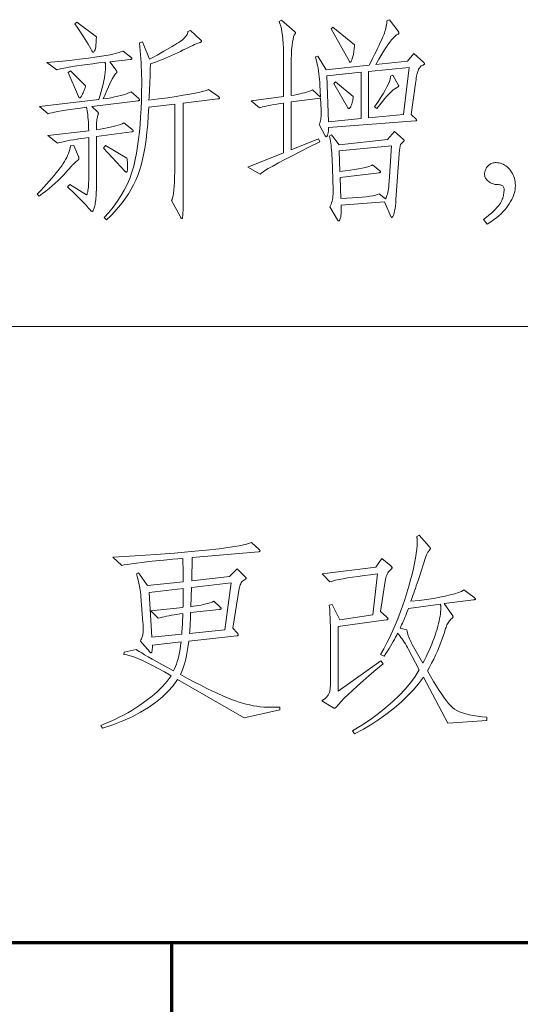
# Model space of a CAD drawing. Extents: x 0 to 1189, y 0 to 841.
# Tile 119 of 132: x 1061.53 to 1069.66, y 75 to 90.98. Entities that reach past the tile are written whole.
import ezdxf

# ---------------------------------------------------------------- set-up
doc = ezdxf.new("R2010")
doc.units = 0

msp = doc.modelspace()

# ---------------------------------------------------------------- linework, layer by layer
at = {"color": 7, "lineweight": 13}
msp.add_line((1169, 86), (989, 86), dxfattribs=at)
at = {"color": 5, "lineweight": 70}
for p, q in [((989, 76), (1169, 76)), ((1064, 20), (1064, 76))]:
    msp.add_line(p, q, dxfattribs=at)
at = {"color": 7, "lineweight": 13}
for points in [[(1068.091, 90.284), (1068.094, 90.282), (1068.096, 90.28), (1068.098, 90.278), (1068.1, 90.276), (1068.102, 90.274), (1068.103, 90.272), (1068.104, 90.27), (1068.104, 90.268), (1068.105, 90.266), (1068.105, 90.265), (1068.105, 90.263), (1068.104, 90.261), (1068.102, 90.259), (1068.099, 90.256), (1068.095, 90.254), (1068.091, 90.251), (1068.086, 90.248), (1068.081, 90.245), (1068.074, 90.242), (1068.067, 90.239), (1068.059, 90.235), (1068.052, 90.23), (1068.045, 90.225), (1068.039, 90.219), (1068.032, 90.212), (1068.026, 90.205), (1068.02, 90.196), (1068.015, 90.188), (1068.009, 90.178), (1068.004, 90.167), (1068, 90.156), (1067.995, 90.141), (1067.99, 90.125), (1067.985, 90.106), (1067.98, 90.086), (1067.975, 90.062), (1067.97, 90.037), (1067.966, 90.009), (1067.961, 89.979), (1067.956, 89.947), (1067.886, 89.444), (1067.966, 89.364), (1067.968, 89.362), (1067.97, 89.36), (1067.972, 89.358), (1067.973, 89.356), (1067.974, 89.354), (1067.975, 89.353), (1067.976, 89.351), (1067.976, 89.349), (1067.977, 89.347), (1067.977, 89.345), (1067.976, 89.344), (1067.976, 89.342), (1067.975, 89.341), (1067.974, 89.34), (1067.972, 89.339), (1067.97, 89.338), (1067.968, 89.337), (1067.966, 89.337), (1067.963, 89.337), (1067.959, 89.337), (1066.547, 89.233), (1066.547, 89.218), (1066.547, 89.205), (1066.546, 89.192), (1066.545, 89.18), (1066.544, 89.168), (1066.542, 89.157), (1066.541, 89.147), (1066.538, 89.137), (1066.536, 89.128), (1066.533, 89.12), (1066.531, 89.112), (1066.528, 89.105), (1066.526, 89.099), (1066.523, 89.094), (1066.521, 89.09), (1066.518, 89.086), (1066.516, 89.084), (1066.514, 89.082), (1066.511, 89.08), (1066.509, 89.08), (1066.507, 89.08), (1066.505, 89.081), (1066.503, 89.081), (1066.501, 89.083), (1066.5, 89.084), (1066.498, 89.086), (1066.496, 89.088), (1066.495, 89.091), (1066.493, 89.094), (1066.492, 89.097), (1066.395, 89.281), (1066.402, 89.3), (1066.408, 89.32), (1066.414, 89.341), (1066.418, 89.363), (1066.422, 89.386), (1066.424, 89.411), (1066.426, 89.436), (1066.427, 89.463), (1066.427, 89.491), (1066.426, 89.52), (1066.416, 89.708), (1065.937, 89.645), (1065.937, 88.868), (1066.384, 89.049), (1066.402, 89), (1066.238, 88.918), (1066.089, 88.842), (1065.955, 88.773), (1065.836, 88.711), (1065.731, 88.655), (1065.642, 88.605), (1065.568, 88.563), (1065.508, 88.526), (1065.464, 88.496), (1065.434, 88.473), (1065.236, 88.587), (1065.815, 88.82), (1065.815, 89.628), (1065.758, 89.619), (1065.704, 89.611), (1065.655, 89.602), (1065.61, 89.594), (1065.569, 89.586), (1065.532, 89.579), (1065.5, 89.572), (1065.471, 89.565), (1065.447, 89.558), (1065.427, 89.552), (1065.288, 89.663), (1065.815, 89.732), (1065.815, 90.353), (1065.815, 90.44), (1065.812, 90.52), (1065.809, 90.595), (1065.804, 90.663), (1065.797, 90.726), (1065.789, 90.783), (1065.78, 90.833), (1065.769, 90.878), (1065.756, 90.917), (1065.743, 90.95), (1065.784, 90.974), (1065.992, 90.79), (1065.996, 90.787), (1065.999, 90.785), (1066.001, 90.782), (1066.003, 90.78), (1066.005, 90.778), (1066.007, 90.775), (1066.008, 90.773), (1066.009, 90.771), (1066.01, 90.769), (1066.01, 90.768), (1066.01, 90.766), (1066.009, 90.764), (1066.009, 90.763), (1066.009, 90.761), (1066.008, 90.759), (1066.007, 90.758), (1066.006, 90.756), (1066.005, 90.755), (1066.004, 90.753), (1066.003, 90.752), (1065.99, 90.732), (1065.979, 90.703), (1065.969, 90.665), (1065.961, 90.617), (1065.953, 90.56), (1065.947, 90.494), (1065.943, 90.419), (1065.939, 90.335), (1065.938, 90.241), (1065.937, 90.138), (1065.937, 89.749), (1065.987, 89.758), (1066.034, 89.767), (1066.077, 89.777), (1066.117, 89.786), (1066.154, 89.795), (1066.187, 89.804), (1066.216, 89.813), (1066.242, 89.822), (1066.265, 89.831), (1066.284, 89.84), (1066.416, 89.722), (1066.405, 89.923), (1066.403, 89.967), (1066.399, 90.012), (1066.395, 90.057), (1066.389, 90.102), (1066.383, 90.148), (1066.375, 90.193), (1066.367, 90.239), (1066.357, 90.285), (1066.347, 90.331), (1066.336, 90.377), (1066.374, 90.388), (1066.509, 90.166), (1067.207, 90.242), (1067.237, 90.303), (1067.265, 90.36), (1067.292, 90.415), (1067.317, 90.466), (1067.34, 90.514), (1067.361, 90.559), (1067.381, 90.6), (1067.399, 90.638), (1067.414, 90.673), (1067.428, 90.705), (1067.441, 90.735), (1067.452, 90.764), (1067.462, 90.792), (1067.471, 90.819), (1067.478, 90.845), (1067.484, 90.871), (1067.489, 90.895), (1067.492, 90.919), (1067.494, 90.942), (1067.494, 90.964), (1067.536, 90.981), (1067.675, 90.797), (1067.677, 90.793), (1067.68, 90.789), (1067.682, 90.785), (1067.684, 90.782), (1067.685, 90.778), (1067.687, 90.775), (1067.688, 90.772), (1067.688, 90.769), (1067.689, 90.767), (1067.689, 90.764), (1067.688, 90.762), (1067.688, 90.76), (1067.687, 90.757), (1067.686, 90.755), (1067.684, 90.753), (1067.682, 90.751), (1067.68, 90.75), (1067.678, 90.748), (1067.675, 90.747), (1067.671, 90.745), (1067.65, 90.735), (1067.626, 90.716), (1067.598, 90.689), (1067.567, 90.653), (1067.533, 90.608), (1067.495, 90.554), (1067.454, 90.492), (1067.409, 90.421), (1067.362, 90.341), (1067.311, 90.252), (1067.828, 90.308), (1067.928, 90.433)], [(1062.776, 90.7), (1062.775, 90.653), (1062.772, 90.611), (1062.769, 90.574), (1062.765, 90.542), (1062.76, 90.515), (1062.754, 90.493), (1062.748, 90.476), (1062.741, 90.464), (1062.733, 90.456), (1062.724, 90.454), (1062.722, 90.454), (1062.72, 90.455), (1062.718, 90.456), (1062.716, 90.457), (1062.714, 90.459), (1062.712, 90.461), (1062.71, 90.464), (1062.708, 90.467), (1062.706, 90.471), (1062.704, 90.474), (1062.685, 90.509), (1062.664, 90.546), (1062.641, 90.585), (1062.616, 90.626), (1062.589, 90.669), (1062.56, 90.713), (1062.53, 90.76), (1062.497, 90.809), (1062.463, 90.859), (1062.426, 90.912), (1062.457, 90.943)], [(1064.757, 89.736), (1064.761, 89.733), (1064.764, 89.73), (1064.766, 89.727), (1064.768, 89.725), (1064.77, 89.722), (1064.772, 89.72), (1064.773, 89.717), (1064.774, 89.714), (1064.775, 89.712), (1064.775, 89.71), (1064.774, 89.707), (1064.774, 89.705), (1064.772, 89.703), (1064.77, 89.701), (1064.768, 89.7), (1064.765, 89.698), (1064.761, 89.697), (1064.757, 89.696), (1064.752, 89.695), (1064.747, 89.694), (1064.185, 89.628), (1064.185, 88.605), (1064.185, 88.471), (1064.185, 88.351), (1064.185, 88.242), (1064.184, 88.146), (1064.184, 88.062), (1064.184, 87.991), (1064.183, 87.932), (1064.183, 87.885), (1064.182, 87.851), (1064.181, 87.829), (1064.181, 87.814), (1064.18, 87.801), (1064.179, 87.79), (1064.177, 87.779), (1064.176, 87.771), (1064.174, 87.764), (1064.172, 87.758), (1064.17, 87.754), (1064.168, 87.752), (1064.166, 87.751), (1064.163, 87.752), (1064.161, 87.752), (1064.158, 87.754), (1064.156, 87.756), (1064.153, 87.758), (1064.151, 87.761), (1064.148, 87.765), (1064.145, 87.769), (1064.143, 87.774), (1064.14, 87.779), (1063.994, 88.046), (1064.005, 88.062), (1064.014, 88.087), (1064.022, 88.121), (1064.03, 88.164), (1064.036, 88.215), (1064.041, 88.276), (1064.045, 88.345), (1064.047, 88.422), (1064.049, 88.509), (1064.05, 88.605), (1064.05, 89.611), (1063.626, 89.562), (1063.619, 89.42), (1063.609, 89.285), (1063.597, 89.156), (1063.583, 89.035), (1063.566, 88.92), (1063.547, 88.813), (1063.526, 88.712), (1063.502, 88.619), (1063.476, 88.532), (1063.448, 88.452), (1063.416, 88.376), (1063.38, 88.301), (1063.34, 88.227), (1063.296, 88.153), (1063.247, 88.081), (1063.194, 88.009), (1063.137, 87.938), (1063.075, 87.868), (1063.01, 87.799), (1062.94, 87.73), (1062.905, 87.769), (1062.981, 87.853), (1063.051, 87.939), (1063.116, 88.028), (1063.175, 88.119), (1063.228, 88.212), (1063.275, 88.307), (1063.317, 88.404), (1063.352, 88.504), (1063.382, 88.605), (1063.406, 88.709), (1063.426, 88.815), (1063.444, 88.926), (1063.46, 89.04), (1063.474, 89.158), (1063.485, 89.28), (1063.495, 89.406), (1063.502, 89.536), (1063.508, 89.669), (1063.511, 89.806), (1063.512, 89.947), (1063.512, 90.016), (1063.51, 90.083), (1063.509, 90.15), (1063.506, 90.217), (1063.502, 90.283), (1063.498, 90.348), (1063.493, 90.413), (1063.488, 90.477), (1063.481, 90.54), (1063.474, 90.603), (1063.526, 90.62), (1063.64, 90.339), (1063.704, 90.374), (1063.764, 90.407), (1063.82, 90.438), (1063.873, 90.468), (1063.922, 90.496), (1063.967, 90.523), (1064.009, 90.548), (1064.048, 90.571), (1064.083, 90.593), (1064.114, 90.613), (1064.142, 90.633), (1064.167, 90.651), (1064.189, 90.67), (1064.208, 90.688), (1064.224, 90.706), (1064.238, 90.724), (1064.248, 90.741), (1064.255, 90.758), (1064.26, 90.774), (1064.261, 90.79), (1064.303, 90.808), (1064.469, 90.655), (1064.472, 90.652), (1064.474, 90.649), (1064.476, 90.647), (1064.478, 90.644), (1064.48, 90.642), (1064.481, 90.639), (1064.482, 90.637), (1064.483, 90.635), (1064.483, 90.633), (1064.483, 90.631), (1064.483, 90.629), (1064.482, 90.627), (1064.481, 90.625), (1064.48, 90.623), (1064.478, 90.621), (1064.476, 90.619), (1064.473, 90.618), (1064.47, 90.616), (1064.466, 90.615), (1064.462, 90.613), (1064.444, 90.607), (1064.423, 90.598), (1064.399, 90.588), (1064.371, 90.576), (1064.341, 90.563), (1064.307, 90.547), (1064.27, 90.529), (1064.23, 90.51), (1064.188, 90.489), (1064.142, 90.466), (1064.094, 90.442), (1064.046, 90.419), (1063.998, 90.397), (1063.949, 90.376), (1063.901, 90.355), (1063.852, 90.335), (1063.803, 90.316), (1063.754, 90.298), (1063.704, 90.28), (1063.654, 90.263), (1063.652, 90.188), (1063.65, 90.116), (1063.648, 90.048), (1063.645, 89.984), (1063.643, 89.923), (1063.64, 89.866), (1063.638, 89.812), (1063.635, 89.762), (1063.633, 89.716), (1063.63, 89.673), (1063.791, 89.694), (1063.937, 89.714), (1064.07, 89.734), (1064.188, 89.753), (1064.292, 89.77), (1064.381, 89.787), (1064.457, 89.803), (1064.518, 89.819), (1064.565, 89.833), (1064.598, 89.847)], [(1066.967, 90.572), (1066.966, 90.546), (1066.964, 90.521), (1066.961, 90.498), (1066.959, 90.475), (1066.956, 90.454), (1066.953, 90.434), (1066.949, 90.415), (1066.945, 90.397), (1066.941, 90.381), (1066.936, 90.365), (1066.931, 90.351), (1066.927, 90.338), (1066.923, 90.327), (1066.919, 90.317), (1066.915, 90.309), (1066.912, 90.303), (1066.909, 90.297), (1066.906, 90.294), (1066.903, 90.291), (1066.901, 90.291), (1066.899, 90.291), (1066.897, 90.291), (1066.895, 90.292), (1066.893, 90.292), (1066.892, 90.293), (1066.89, 90.294), (1066.888, 90.296), (1066.887, 90.297), (1066.885, 90.299), (1066.884, 90.301), (1066.586, 90.832), (1066.617, 90.86)], [(1063.463, 89.701), (1063.466, 89.699), (1063.468, 89.697), (1063.47, 89.695), (1063.472, 89.693), (1063.474, 89.69), (1063.475, 89.688), (1063.476, 89.686), (1063.477, 89.684), (1063.477, 89.682), (1063.477, 89.68), (1063.477, 89.678), (1063.476, 89.676), (1063.475, 89.674), (1063.474, 89.673), (1063.472, 89.671), (1063.47, 89.67), (1063.467, 89.669), (1063.464, 89.668), (1063.46, 89.667), (1063.456, 89.666), (1062.7, 89.569), (1062.794, 89.486), (1062.797, 89.483), (1062.799, 89.48), (1062.801, 89.477), (1062.803, 89.475), (1062.804, 89.472), (1062.805, 89.469), (1062.806, 89.466), (1062.807, 89.464), (1062.808, 89.461), (1062.808, 89.458), (1062.808, 89.455), (1062.807, 89.452), (1062.807, 89.449), (1062.807, 89.446), (1062.806, 89.443), (1062.805, 89.44), (1062.804, 89.437), (1062.803, 89.434), (1062.802, 89.43), (1062.801, 89.427), (1062.796, 89.413), (1062.792, 89.398), (1062.788, 89.38), (1062.785, 89.36), (1062.783, 89.338), (1062.78, 89.313), (1062.779, 89.287), (1062.777, 89.258), (1062.777, 89.227), (1062.776, 89.194), (1062.839, 89.204), (1062.898, 89.213), (1062.952, 89.223), (1063.003, 89.234), (1063.05, 89.245), (1063.092, 89.256), (1063.131, 89.268), (1063.166, 89.28), (1063.197, 89.292), (1063.224, 89.305), (1063.352, 89.201), (1063.356, 89.199), (1063.36, 89.196), (1063.363, 89.193), (1063.366, 89.191), (1063.368, 89.188), (1063.37, 89.185), (1063.371, 89.183), (1063.372, 89.18), (1063.373, 89.178), (1063.373, 89.175), (1063.373, 89.173), (1063.372, 89.171), (1063.371, 89.169), (1063.369, 89.167), (1063.366, 89.165), (1063.363, 89.164), (1063.36, 89.163), (1063.355, 89.161), (1063.351, 89.16), (1063.345, 89.16), (1062.776, 89.087), (1062.776, 88.299), (1062.776, 88.259), (1062.776, 88.22), (1062.774, 88.183), (1062.773, 88.148), (1062.771, 88.116), (1062.768, 88.085), (1062.765, 88.056), (1062.762, 88.029), (1062.758, 88.003), (1062.754, 87.98), (1062.749, 87.959), (1062.745, 87.94), (1062.74, 87.924), (1062.736, 87.909), (1062.731, 87.897), (1062.726, 87.887), (1062.722, 87.879), (1062.717, 87.874), (1062.712, 87.87), (1062.707, 87.869), (1062.704, 87.869), (1062.702, 87.87), (1062.699, 87.871), (1062.696, 87.872), (1062.693, 87.874), (1062.69, 87.875), (1062.688, 87.878), (1062.685, 87.88), (1062.682, 87.883), (1062.679, 87.887), (1062.644, 87.928), (1062.608, 87.968), (1062.571, 88.008), (1062.534, 88.047), (1062.497, 88.085), (1062.46, 88.123), (1062.422, 88.159), (1062.383, 88.195), (1062.344, 88.23), (1062.305, 88.265), (1062.343, 88.303), (1062.617, 88.14), (1062.624, 88.151), (1062.629, 88.166), (1062.635, 88.185), (1062.639, 88.208), (1062.643, 88.233), (1062.646, 88.263), (1062.648, 88.296), (1062.65, 88.333), (1062.651, 88.373), (1062.652, 88.417), (1062.652, 89.07), (1062.585, 89.06), (1062.521, 89.051), (1062.462, 89.042), (1062.406, 89.033), (1062.353, 89.024), (1062.304, 89.014), (1062.259, 89.005), (1062.218, 88.995), (1062.18, 88.986), (1062.145, 88.976), (1061.989, 89.101), (1062.652, 89.177), (1062.65, 89.227), (1062.648, 89.274), (1062.646, 89.319), (1062.643, 89.361), (1062.639, 89.401), (1062.636, 89.438), (1062.632, 89.472), (1062.627, 89.503), (1062.622, 89.532), (1062.617, 89.559), (1062.52, 89.546), (1062.43, 89.533), (1062.348, 89.522), (1062.274, 89.51), (1062.208, 89.5), (1062.149, 89.49), (1062.098, 89.48), (1062.055, 89.471), (1062.02, 89.462), (1061.992, 89.455), (1061.85, 89.569), (1062.815, 89.687), (1062.836, 89.753), (1062.855, 89.816), (1062.871, 89.875), (1062.886, 89.932), (1062.898, 89.986), (1062.908, 90.037), (1062.916, 90.085), (1062.921, 90.13), (1062.925, 90.172), (1062.926, 90.211), (1062.926, 90.22), (1062.925, 90.228), (1062.925, 90.237), (1062.925, 90.245), (1062.924, 90.253), (1062.923, 90.261), (1062.922, 90.269), (1062.921, 90.276), (1062.92, 90.284), (1062.919, 90.291), (1062.817, 90.279), (1062.72, 90.267), (1062.628, 90.255), (1062.542, 90.243), (1062.461, 90.231), (1062.385, 90.219), (1062.315, 90.206), (1062.249, 90.194), (1062.189, 90.182), (1062.135, 90.169), (1061.972, 90.284), (1062.164, 90.302), (1062.341, 90.32), (1062.503, 90.338), (1062.649, 90.357), (1062.781, 90.376), (1062.897, 90.394), (1062.998, 90.413), (1063.084, 90.432), (1063.155, 90.452), (1063.21, 90.471), (1063.335, 90.374), (1063.338, 90.371), (1063.341, 90.368), (1063.344, 90.366), (1063.346, 90.363), (1063.348, 90.361), (1063.35, 90.358), (1063.351, 90.356), (1063.352, 90.354), (1063.352, 90.352), (1063.352, 90.35), (1063.352, 90.348), (1063.351, 90.346), (1063.35, 90.344), (1063.348, 90.342), (1063.345, 90.341), (1063.342, 90.34), (1063.339, 90.338), (1063.335, 90.337), (1063.33, 90.336), (1063.325, 90.336), (1062.992, 90.298), (1063.096, 90.159), (1063.098, 90.155), (1063.101, 90.152), (1063.103, 90.149), (1063.104, 90.146), (1063.106, 90.143), (1063.107, 90.14), (1063.108, 90.137), (1063.109, 90.134), (1063.109, 90.132), (1063.109, 90.129), (1063.109, 90.127), (1063.109, 90.125), (1063.108, 90.122), (1063.107, 90.12), (1063.105, 90.118), (1063.103, 90.115), (1063.101, 90.113), (1063.098, 90.111), (1063.095, 90.109), (1063.092, 90.107), (1063.082, 90.096), (1063.07, 90.079), (1063.055, 90.055), (1063.038, 90.024), (1063.018, 89.986), (1062.997, 89.942), (1062.973, 89.89), (1062.947, 89.831), (1062.918, 89.766), (1062.887, 89.694), (1062.953, 89.704), (1063.014, 89.715), (1063.071, 89.726), (1063.123, 89.738), (1063.171, 89.749), (1063.214, 89.761), (1063.253, 89.774), (1063.287, 89.786), (1063.317, 89.799), (1063.342, 89.812)], [(1067.855, 90.207), (1067.196, 90.138), (1067.196, 89.385), (1067.765, 89.444)], [(1062.6, 89.906), (1062.599, 89.899), (1062.597, 89.891), (1062.594, 89.882), (1062.592, 89.873), (1062.588, 89.862), (1062.583, 89.85), (1062.578, 89.837), (1062.573, 89.823), (1062.567, 89.809), (1062.56, 89.793), (1062.553, 89.777), (1062.546, 89.763), (1062.54, 89.751), (1062.534, 89.741), (1062.529, 89.732), (1062.524, 89.724), (1062.52, 89.719), (1062.516, 89.715), (1062.512, 89.712), (1062.509, 89.711), (1062.507, 89.712), (1062.504, 89.712), (1062.501, 89.713), (1062.499, 89.715), (1062.496, 89.717), (1062.494, 89.72), (1062.492, 89.723), (1062.489, 89.727), (1062.487, 89.731), (1062.485, 89.736), (1062.319, 90.124), (1062.357, 90.148)], [(1067.078, 89.375), (1067.078, 90.128), (1066.516, 90.069), (1066.547, 89.323)], [(1067.678, 89.926), (1067.68, 89.924), (1067.681, 89.922), (1067.682, 89.92), (1067.683, 89.918), (1067.683, 89.916), (1067.684, 89.914), (1067.685, 89.912), (1067.685, 89.91), (1067.685, 89.908), (1067.685, 89.906), (1067.685, 89.904), (1067.685, 89.902), (1067.684, 89.9), (1067.682, 89.898), (1067.681, 89.896), (1067.679, 89.894), (1067.677, 89.893), (1067.674, 89.891), (1067.671, 89.89), (1067.668, 89.888), (1067.647, 89.877), (1067.623, 89.861), (1067.597, 89.84), (1067.567, 89.813), (1067.535, 89.781), (1067.5, 89.743), (1067.462, 89.701), (1067.421, 89.653), (1067.378, 89.6), (1067.331, 89.541), (1067.293, 89.566), (1067.344, 89.642), (1067.39, 89.713), (1067.43, 89.778), (1067.465, 89.837), (1067.494, 89.89), (1067.517, 89.937), (1067.534, 89.978), (1067.546, 90.013), (1067.553, 90.042), (1067.553, 90.065), (1067.592, 90.079)], [(1066.946, 89.732), (1066.945, 89.718), (1066.944, 89.705), (1066.942, 89.691), (1066.94, 89.678), (1066.938, 89.664), (1066.935, 89.651), (1066.931, 89.638), (1066.927, 89.626), (1066.923, 89.613), (1066.919, 89.6), (1066.914, 89.588), (1066.909, 89.578), (1066.905, 89.568), (1066.901, 89.56), (1066.897, 89.553), (1066.893, 89.548), (1066.89, 89.543), (1066.886, 89.54), (1066.883, 89.538), (1066.88, 89.538), (1066.878, 89.538), (1066.875, 89.538), (1066.873, 89.539), (1066.87, 89.54), (1066.868, 89.541), (1066.866, 89.543), (1066.864, 89.545), (1066.863, 89.547), (1066.861, 89.549), (1066.86, 89.552), (1066.634, 89.944), (1066.658, 89.971)], [(1067.765, 89.038), (1067.767, 89.036), (1067.769, 89.034), (1067.77, 89.032), (1067.772, 89.031), (1067.773, 89.029), (1067.774, 89.027), (1067.775, 89.025), (1067.775, 89.024), (1067.775, 89.022), (1067.775, 89.021), (1067.775, 89.019), (1067.775, 89.018), (1067.773, 89.016), (1067.772, 89.013), (1067.77, 89.011), (1067.767, 89.008), (1067.764, 89.005), (1067.761, 89.002), (1067.757, 88.999), (1067.753, 88.995), (1067.748, 88.991), (1067.744, 88.987), (1067.74, 88.983), (1067.736, 88.979), (1067.733, 88.975), (1067.729, 88.971), (1067.726, 88.967), (1067.722, 88.962), (1067.719, 88.958), (1067.716, 88.953), (1067.714, 88.948), (1067.711, 88.94), (1067.708, 88.93), (1067.706, 88.918), (1067.703, 88.904), (1067.701, 88.888), (1067.699, 88.87), (1067.696, 88.85), (1067.694, 88.827), (1067.692, 88.802), (1067.64, 88.06), (1067.636, 88.005), (1067.631, 87.956), (1067.625, 87.913), (1067.619, 87.876), (1067.612, 87.844), (1067.605, 87.818), (1067.597, 87.798), (1067.589, 87.784), (1067.58, 87.775), (1067.571, 87.772), (1067.569, 87.772), (1067.568, 87.773), (1067.567, 87.773), (1067.565, 87.774), (1067.564, 87.776), (1067.562, 87.777), (1067.561, 87.779), (1067.56, 87.781), (1067.558, 87.783), (1067.557, 87.786), (1067.456, 88.022), (1066.749, 87.97), (1066.75, 87.94), (1066.75, 87.913), (1066.751, 87.887), (1066.75, 87.864), (1066.75, 87.842), (1066.749, 87.823), (1066.747, 87.805), (1066.745, 87.79), (1066.743, 87.777), (1066.74, 87.765), (1066.737, 87.755), (1066.734, 87.746), (1066.731, 87.739), (1066.728, 87.732), (1066.725, 87.726), (1066.722, 87.721), (1066.72, 87.718), (1066.717, 87.715), (1066.715, 87.714), (1066.712, 87.713), (1066.71, 87.713), (1066.707, 87.714), (1066.705, 87.715), (1066.703, 87.716), (1066.7, 87.717), (1066.698, 87.719), (1066.696, 87.722), (1066.694, 87.724), (1066.692, 87.727), (1066.69, 87.73), (1066.565, 87.942), (1066.577, 87.962), (1066.587, 87.984), (1066.596, 88.008), (1066.604, 88.033), (1066.61, 88.059), (1066.615, 88.087), (1066.618, 88.117), (1066.62, 88.149), (1066.621, 88.182), (1066.62, 88.216), (1066.603, 88.73), (1066.601, 88.777), (1066.598, 88.823), (1066.594, 88.865), (1066.591, 88.905), (1066.586, 88.943), (1066.582, 88.978), (1066.576, 89.01), (1066.571, 89.039), (1066.564, 89.066), (1066.558, 89.09), (1066.592, 89.111), (1066.717, 88.948), (1067.505, 89.035), (1067.619, 89.167)], [(1062.485, 88.761), (1062.486, 88.757), (1062.488, 88.753), (1062.489, 88.749), (1062.49, 88.745), (1062.49, 88.742), (1062.491, 88.738), (1062.491, 88.735), (1062.492, 88.732), (1062.492, 88.729), (1062.492, 88.726), (1062.492, 88.723), (1062.491, 88.721), (1062.49, 88.718), (1062.489, 88.715), (1062.488, 88.712), (1062.486, 88.709), (1062.484, 88.707), (1062.481, 88.704), (1062.478, 88.701), (1062.475, 88.698), (1062.463, 88.689), (1062.45, 88.678), (1062.436, 88.666), (1062.421, 88.652), (1062.406, 88.638), (1062.39, 88.622), (1062.373, 88.605), (1062.356, 88.586), (1062.338, 88.567), (1062.319, 88.546), (1062.281, 88.501), (1062.241, 88.456), (1062.199, 88.412), (1062.155, 88.369), (1062.109, 88.325), (1062.06, 88.283), (1062.01, 88.24), (1061.958, 88.198), (1061.903, 88.157), (1061.847, 88.116), (1061.816, 88.147), (1061.869, 88.203), (1061.919, 88.257), (1061.966, 88.309), (1062.011, 88.359), (1062.052, 88.406), (1062.09, 88.452), (1062.125, 88.495), (1062.157, 88.535), (1062.187, 88.574), (1062.213, 88.61), (1062.236, 88.645), (1062.258, 88.679), (1062.277, 88.712), (1062.295, 88.745), (1062.31, 88.778), (1062.324, 88.809), (1062.335, 88.841), (1062.344, 88.871), (1062.352, 88.901), (1062.357, 88.931), (1062.409, 88.938)], [(1063.273, 88.733), (1063.275, 88.718), (1063.276, 88.703), (1063.278, 88.689), (1063.279, 88.675), (1063.28, 88.662), (1063.281, 88.649), (1063.282, 88.636), (1063.283, 88.624), (1063.283, 88.612), (1063.283, 88.601), (1063.283, 88.583), (1063.282, 88.567), (1063.282, 88.553), (1063.281, 88.541), (1063.279, 88.531), (1063.277, 88.523), (1063.275, 88.516), (1063.273, 88.511), (1063.27, 88.508), (1063.267, 88.508), (1063.264, 88.508), (1063.261, 88.508), (1063.258, 88.508), (1063.256, 88.509), (1063.253, 88.51), (1063.25, 88.511), (1063.248, 88.513), (1063.246, 88.514), (1063.243, 88.516), (1063.241, 88.518), (1062.894, 88.893), (1062.926, 88.941)], [(1067.567, 88.934), (1066.717, 88.851), (1066.731, 88.518), (1066.818, 88.529), (1066.897, 88.54), (1066.968, 88.551), (1067.033, 88.561), (1067.089, 88.572), (1067.139, 88.582), (1067.181, 88.592), (1067.215, 88.602), (1067.242, 88.612), (1067.262, 88.622), (1067.376, 88.528), (1067.379, 88.526), (1067.381, 88.524), (1067.384, 88.522), (1067.385, 88.52), (1067.387, 88.518), (1067.388, 88.516), (1067.389, 88.515), (1067.39, 88.513), (1067.39, 88.511), (1067.39, 88.509), (1067.39, 88.508), (1067.39, 88.506), (1067.388, 88.505), (1067.387, 88.503), (1067.385, 88.502), (1067.383, 88.501), (1067.38, 88.5), (1067.377, 88.499), (1067.374, 88.498), (1067.37, 88.497), (1066.735, 88.421), (1066.745, 88.077), (1066.844, 88.082), (1066.934, 88.087), (1067.017, 88.093), (1067.091, 88.1), (1067.157, 88.107), (1067.215, 88.115), (1067.265, 88.123), (1067.307, 88.133), (1067.34, 88.143), (1067.366, 88.154), (1067.47, 88.074), (1067.479, 88.087), (1067.487, 88.104), (1067.494, 88.124), (1067.501, 88.147), (1067.507, 88.174), (1067.513, 88.203), (1067.518, 88.236), (1067.522, 88.273), (1067.526, 88.312), (1067.529, 88.355)], [(1069.062, 87.737), (1069.108, 87.774), (1069.151, 87.809), (1069.189, 87.842), (1069.223, 87.873), (1069.254, 87.903), (1069.28, 87.931), (1069.303, 87.957), (1069.322, 87.982), (1069.337, 88.004), (1069.349, 88.025), (1069.358, 88.045), (1069.365, 88.065), (1069.373, 88.085), (1069.379, 88.105), (1069.384, 88.125), (1069.388, 88.145), (1069.391, 88.164), (1069.394, 88.184), (1069.395, 88.204), (1069.396, 88.223), (1069.395, 88.238), (1069.392, 88.252), (1069.387, 88.264), (1069.381, 88.274), (1069.373, 88.283), (1069.362, 88.29), (1069.35, 88.296), (1069.337, 88.3), (1069.321, 88.302), (1069.304, 88.303), (1069.285, 88.303), (1069.268, 88.305), (1069.251, 88.307), (1069.234, 88.311), (1069.218, 88.315), (1069.203, 88.321), (1069.188, 88.327), (1069.173, 88.335), (1069.159, 88.344), (1069.146, 88.353), (1069.133, 88.363), (1069.122, 88.374), (1069.112, 88.385), (1069.104, 88.397), (1069.096, 88.409), (1069.09, 88.421), (1069.086, 88.434), (1069.082, 88.447), (1069.08, 88.461), (1069.08, 88.475), (1069.08, 88.489), (1069.082, 88.502), (1069.084, 88.516), (1069.088, 88.529), (1069.092, 88.542), (1069.098, 88.555), (1069.104, 88.567), (1069.112, 88.579), (1069.12, 88.591), (1069.13, 88.603), (1069.141, 88.614), (1069.152, 88.624), (1069.164, 88.632), (1069.176, 88.64), (1069.189, 88.646), (1069.204, 88.651), (1069.218, 88.655), (1069.234, 88.658), (1069.25, 88.66), (1069.267, 88.66), (1069.291, 88.659), (1069.315, 88.656), (1069.338, 88.65), (1069.36, 88.643), (1069.382, 88.633), (1069.403, 88.621), (1069.424, 88.607), (1069.445, 88.591), (1069.465, 88.573), (1069.484, 88.553), (1069.502, 88.531), (1069.518, 88.508), (1069.533, 88.484), (1069.545, 88.459), (1069.556, 88.433), (1069.564, 88.406), (1069.571, 88.378), (1069.576, 88.349), (1069.578, 88.32), (1069.579, 88.289), (1069.578, 88.258), (1069.574, 88.226), (1069.568, 88.194), (1069.56, 88.161), (1069.549, 88.129), (1069.536, 88.095), (1069.52, 88.062), (1069.502, 88.028), (1069.481, 87.994), (1069.458, 87.959), (1069.433, 87.925), (1069.406, 87.892), (1069.377, 87.86), (1069.346, 87.828), (1069.313, 87.798), (1069.279, 87.769), (1069.242, 87.74), (1069.204, 87.713), (1069.163, 87.687), (1069.121, 87.661)], [(1065.757, 79.775), (1065.174, 79.647), (1064.095, 80.268), (1064.022, 80.168), (1063.939, 80.072), (1063.844, 79.981), (1063.738, 79.895), (1063.622, 79.814), (1063.494, 79.737), (1063.356, 79.665), (1063.206, 79.598), (1063.046, 79.535), (1062.874, 79.477), (1062.85, 79.522), (1062.927, 79.553), (1063.002, 79.586), (1063.075, 79.62), (1063.147, 79.655), (1063.218, 79.691), (1063.286, 79.729), (1063.353, 79.768), (1063.418, 79.809), (1063.482, 79.85), (1063.544, 79.893), (1063.603, 79.937), (1063.659, 79.981), (1063.712, 80.024), (1063.761, 80.068), (1063.807, 80.112), (1063.85, 80.156), (1063.889, 80.199), (1063.926, 80.243), (1063.958, 80.287), (1063.988, 80.33), (1063.881, 80.391), (1063.782, 80.446), (1063.689, 80.496), (1063.602, 80.539), (1063.523, 80.577), (1063.45, 80.609), (1063.384, 80.634), (1063.324, 80.655), (1063.271, 80.669), (1063.224, 80.677), (1063.228, 80.712), (1063.422, 80.757), (1063.443, 80.742), (1063.473, 80.723), (1063.512, 80.699), (1063.559, 80.671), (1063.616, 80.638), (1063.681, 80.601), (1063.755, 80.559), (1063.837, 80.513), (1063.929, 80.462), (1064.029, 80.407), (1064.046, 80.441), (1064.062, 80.478), (1064.077, 80.518), (1064.09, 80.561), (1064.103, 80.606), (1064.115, 80.655), (1064.125, 80.706), (1064.135, 80.761), (1064.143, 80.818), (1064.151, 80.879), (1063.686, 80.827), (1063.686, 80.803), (1063.685, 80.782), (1063.684, 80.763), (1063.682, 80.747), (1063.681, 80.733), (1063.678, 80.722), (1063.676, 80.713), (1063.673, 80.707), (1063.669, 80.703), (1063.665, 80.702), (1063.663, 80.702), (1063.661, 80.702), (1063.658, 80.704), (1063.656, 80.705), (1063.653, 80.707), (1063.65, 80.709), (1063.647, 80.712), (1063.644, 80.715), (1063.641, 80.719), (1063.637, 80.722), (1063.492, 80.892), (1063.5, 80.91), (1063.508, 80.927), (1063.515, 80.944), (1063.521, 80.96), (1063.525, 80.977), (1063.53, 80.993), (1063.533, 81.01), (1063.535, 81.026), (1063.536, 81.042), (1063.537, 81.057), (1063.537, 81.073), (1063.537, 81.087), (1063.536, 81.102), (1063.536, 81.116), (1063.536, 81.129), (1063.535, 81.142), (1063.535, 81.154), (1063.534, 81.165), (1063.534, 81.177), (1063.533, 81.187), (1063.499, 81.621), (1063.496, 81.653), (1063.492, 81.685), (1063.488, 81.719), (1063.482, 81.754), (1063.475, 81.789), (1063.467, 81.826), (1063.458, 81.863), (1063.449, 81.902), (1063.438, 81.941), (1063.426, 81.982), (1063.46, 82.003), (1063.606, 81.794), (1064.185, 81.857), (1064.185, 81.901), (1064.185, 81.944), (1064.185, 81.986), (1064.184, 82.026), (1064.184, 82.064), (1064.183, 82.101), (1064.182, 82.137), (1064.181, 82.171), (1064.18, 82.204), (1064.178, 82.235), (1064.019, 82.221), (1063.874, 82.207), (1063.741, 82.194), (1063.622, 82.182), (1063.517, 82.17), (1063.425, 82.159), (1063.346, 82.148), (1063.28, 82.138), (1063.228, 82.129), (1063.19, 82.121), (1063.041, 82.256), (1063.407, 82.278), (1063.741, 82.3), (1064.045, 82.322), (1064.317, 82.345), (1064.558, 82.369), (1064.768, 82.392), (1064.947, 82.417), (1065.094, 82.441), (1065.211, 82.466), (1065.296, 82.492), (1065.417, 82.381), (1065.42, 82.377), (1065.423, 82.374), (1065.426, 82.371), (1065.428, 82.368), (1065.43, 82.366), (1065.432, 82.363), (1065.433, 82.361), (1065.434, 82.358), (1065.434, 82.356), (1065.434, 82.355), (1065.434, 82.353), (1065.433, 82.351), (1065.432, 82.35), (1065.43, 82.349), (1065.427, 82.347), (1065.424, 82.346), (1065.421, 82.345), (1065.417, 82.344), (1065.412, 82.343), (1065.406, 82.343), (1064.331, 82.249), (1064.331, 82.235), (1064.331, 82.216), (1064.33, 82.192), (1064.33, 82.162), (1064.329, 82.127), (1064.329, 82.086), (1064.328, 82.04), (1064.327, 81.989), (1064.325, 81.933), (1064.324, 81.871), (1064.938, 81.94), (1065.063, 82.065), (1065.198, 81.93), (1065.2, 81.928), (1065.202, 81.926), (1065.204, 81.924), (1065.205, 81.922), (1065.206, 81.92), (1065.207, 81.918), (1065.208, 81.917), (1065.208, 81.915), (1065.209, 81.914), (1065.209, 81.912), (1065.209, 81.911), (1065.208, 81.91), (1065.208, 81.908), (1065.207, 81.907), (1065.205, 81.905), (1065.204, 81.904), (1065.202, 81.903), (1065.2, 81.901), (1065.198, 81.9), (1065.195, 81.898), (1065.179, 81.889), (1065.164, 81.878), (1065.151, 81.866), (1065.139, 81.852), (1065.128, 81.838), (1065.119, 81.822), (1065.111, 81.805), (1065.104, 81.786), (1065.098, 81.767), (1065.094, 81.746), (1064.994, 81.104), (1065.063, 81.024), (1065.066, 81.02), (1065.069, 81.016), (1065.072, 81.013), (1065.074, 81.009), (1065.076, 81.006), (1065.078, 81.003), (1065.079, 81), (1065.08, 80.998), (1065.08, 80.995), (1065.08, 80.993), (1065.08, 80.991), (1065.079, 80.989), (1065.078, 80.987), (1065.077, 80.986), (1065.074, 80.984), (1065.072, 80.983), (1065.069, 80.982), (1065.065, 80.981), (1065.061, 80.98), (1065.056, 80.979), (1064.276, 80.892), (1064.267, 80.822), (1064.258, 80.755), (1064.247, 80.692), (1064.236, 80.632), (1064.223, 80.576), (1064.209, 80.523), (1064.193, 80.474), (1064.177, 80.428), (1064.159, 80.386), (1064.14, 80.348), (1064.257, 80.285), (1064.368, 80.228), (1064.473, 80.174), (1064.571, 80.125), (1064.664, 80.08), (1064.75, 80.039), (1064.83, 80.003), (1064.904, 79.971), (1064.972, 79.944), (1065.034, 79.921), (1065.092, 79.901), (1065.15, 79.884), (1065.208, 79.868), (1065.266, 79.855), (1065.323, 79.843), (1065.38, 79.834), (1065.436, 79.826), (1065.493, 79.821), (1065.549, 79.818), (1065.604, 79.817), (1065.618, 79.817), (1065.631, 79.817), (1065.645, 79.817), (1065.66, 79.818), (1065.675, 79.818), (1065.69, 79.818), (1065.705, 79.819), (1065.721, 79.819), (1065.737, 79.82), (1065.753, 79.821)], [(1069.118, 79.602), (1068.48, 79.56), (1068.085, 80.306), (1068.005, 80.2), (1067.918, 80.096), (1067.824, 79.996), (1067.723, 79.899), (1067.615, 79.806), (1067.499, 79.715), (1067.377, 79.628), (1067.248, 79.545), (1067.111, 79.464), (1066.968, 79.387), (1066.936, 79.435), (1067.085, 79.527), (1067.225, 79.62), (1067.356, 79.715), (1067.478, 79.812), (1067.59, 79.91), (1067.694, 80.01), (1067.789, 80.111), (1067.874, 80.214), (1067.951, 80.318), (1068.019, 80.424), (1067.845, 80.754), (1067.828, 80.786), (1067.81, 80.817), (1067.793, 80.846), (1067.775, 80.875), (1067.758, 80.902), (1067.74, 80.928), (1067.722, 80.953), (1067.704, 80.977), (1067.686, 80.999), (1067.668, 81.021), (1067.652, 80.988), (1067.634, 80.954), (1067.615, 80.919), (1067.595, 80.883), (1067.574, 80.846), (1067.551, 80.809), (1067.528, 80.77), (1067.503, 80.731), (1067.477, 80.691), (1067.45, 80.65), (1067.391, 80.677), (1067.442, 80.769), (1067.491, 80.862), (1067.539, 80.957), (1067.584, 81.054), (1067.628, 81.153), (1067.669, 81.254), (1067.709, 81.356), (1067.747, 81.461), (1067.783, 81.568), (1067.818, 81.676), (1067.849, 81.783), (1067.877, 81.885), (1067.902, 81.981), (1067.924, 82.072), (1067.942, 82.158), (1067.957, 82.238), (1067.969, 82.313), (1067.977, 82.382), (1067.982, 82.447), (1067.984, 82.506), (1067.984, 82.516), (1067.984, 82.526), (1067.983, 82.535), (1067.983, 82.544), (1067.982, 82.553), (1067.982, 82.562), (1067.981, 82.57), (1067.98, 82.578), (1067.978, 82.585), (1067.977, 82.592), (1068.019, 82.613), (1068.182, 82.429), (1068.185, 82.425), (1068.188, 82.421), (1068.191, 82.417), (1068.193, 82.414), (1068.195, 82.41), (1068.196, 82.407), (1068.198, 82.404), (1068.198, 82.4), (1068.199, 82.397), (1068.199, 82.395), (1068.199, 82.392), (1068.198, 82.389), (1068.197, 82.385), (1068.195, 82.382), (1068.193, 82.378), (1068.19, 82.374), (1068.186, 82.369), (1068.182, 82.365), (1068.178, 82.36), (1068.173, 82.355), (1068.168, 82.349), (1068.163, 82.342), (1068.157, 82.334), (1068.152, 82.325), (1068.147, 82.315), (1068.141, 82.304), (1068.136, 82.292), (1068.13, 82.279), (1068.125, 82.264), (1068.119, 82.249), (1068.015, 81.926), (1068, 81.878), (1067.984, 81.832), (1067.97, 81.788), (1067.956, 81.746), (1067.942, 81.706), (1067.93, 81.668), (1067.917, 81.632), (1067.905, 81.599), (1067.894, 81.567), (1067.883, 81.538), (1068.016, 81.553), (1068.138, 81.569), (1068.249, 81.586), (1068.351, 81.604), (1068.442, 81.622), (1068.523, 81.641), (1068.594, 81.66), (1068.654, 81.68), (1068.704, 81.7), (1068.744, 81.722), (1068.907, 81.604), (1068.911, 81.6), (1068.916, 81.597), (1068.919, 81.594), (1068.922, 81.591), (1068.925, 81.588), (1068.927, 81.585), (1068.929, 81.583), (1068.93, 81.58), (1068.931, 81.578), (1068.931, 81.576), (1068.931, 81.574), (1068.93, 81.572), (1068.928, 81.57), (1068.926, 81.569), (1068.923, 81.567), (1068.92, 81.566), (1068.916, 81.565), (1068.911, 81.564), (1068.906, 81.563), (1068.9, 81.562), (1068.425, 81.5), (1068.55, 81.326), (1068.553, 81.321), (1068.556, 81.317), (1068.558, 81.312), (1068.561, 81.308), (1068.562, 81.304), (1068.564, 81.301), (1068.565, 81.297), (1068.566, 81.294), (1068.567, 81.291), (1068.567, 81.288), (1068.567, 81.285), (1068.566, 81.282), (1068.565, 81.279), (1068.563, 81.276), (1068.562, 81.273), (1068.559, 81.27), (1068.557, 81.267), (1068.554, 81.264), (1068.55, 81.26), (1068.546, 81.257), (1068.533, 81.246), (1068.521, 81.234), (1068.509, 81.22), (1068.498, 81.206), (1068.488, 81.19), (1068.478, 81.173), (1068.469, 81.155), (1068.461, 81.136), (1068.453, 81.115), (1068.445, 81.094), (1068.422, 81.018), (1068.397, 80.943), (1068.371, 80.87), (1068.343, 80.799), (1068.314, 80.73), (1068.284, 80.663), (1068.253, 80.597), (1068.22, 80.533), (1068.186, 80.471), (1068.151, 80.41), (1068.202, 80.321), (1068.25, 80.238), (1068.297, 80.161), (1068.341, 80.092), (1068.383, 80.029), (1068.423, 79.972), (1068.46, 79.923), (1068.496, 79.88), (1068.529, 79.843), (1068.56, 79.814), (1068.592, 79.788), (1068.63, 79.765), (1068.673, 79.744), (1068.721, 79.725), (1068.774, 79.709), (1068.833, 79.694), (1068.896, 79.682), (1068.965, 79.671), (1069.039, 79.663), (1069.118, 79.657)], [(1067.412, 82.232), (1067.557, 82.114), (1067.561, 82.11), (1067.565, 82.107), (1067.568, 82.104), (1067.571, 82.101), (1067.573, 82.098), (1067.575, 82.095), (1067.576, 82.092), (1067.577, 82.089), (1067.578, 82.087), (1067.578, 82.084), (1067.578, 82.082), (1067.577, 82.079), (1067.576, 82.076), (1067.575, 82.074), (1067.573, 82.071), (1067.571, 82.068), (1067.568, 82.065), (1067.565, 82.061), (1067.561, 82.058), (1067.557, 82.055), (1067.544, 82.043), (1067.531, 82.029), (1067.52, 82.014), (1067.51, 81.998), (1067.5, 81.98), (1067.492, 81.961), (1067.484, 81.939), (1067.477, 81.917), (1067.472, 81.893), (1067.467, 81.867), (1067.391, 81.375), (1067.491, 81.281), (1067.495, 81.278), (1067.499, 81.274), (1067.502, 81.271), (1067.505, 81.268), (1067.507, 81.265), (1067.509, 81.262), (1067.51, 81.259), (1067.511, 81.257), (1067.512, 81.254), (1067.512, 81.252), (1067.512, 81.249), (1067.511, 81.247), (1067.509, 81.245), (1067.507, 81.243), (1067.505, 81.242), (1067.501, 81.24), (1067.497, 81.239), (1067.492, 81.238), (1067.487, 81.237), (1067.481, 81.236), (1066.704, 81.128), (1066.704, 80.077), (1067.394, 80.57), (1067.432, 80.525), (1067.314, 80.425), (1067.206, 80.331), (1067.106, 80.245), (1067.016, 80.165), (1066.936, 80.091), (1066.864, 80.024), (1066.802, 79.964), (1066.75, 79.911), (1066.707, 79.864), (1066.673, 79.824), (1066.669, 79.82), (1066.666, 79.816), (1066.663, 79.813), (1066.659, 79.811), (1066.656, 79.808), (1066.653, 79.806), (1066.65, 79.805), (1066.647, 79.804), (1066.644, 79.803), (1066.641, 79.803), (1066.639, 79.803), (1066.636, 79.804), (1066.633, 79.804), (1066.63, 79.805), (1066.628, 79.806), (1066.625, 79.807), (1066.622, 79.808), (1066.619, 79.81), (1066.617, 79.812), (1066.614, 79.814), (1066.437, 79.921), (1066.452, 79.932), (1066.466, 79.942), (1066.479, 79.952), (1066.491, 79.962), (1066.502, 79.973), (1066.512, 79.983), (1066.522, 79.993), (1066.53, 80.003), (1066.538, 80.013), (1066.544, 80.023), (1066.55, 80.034), (1066.556, 80.046), (1066.56, 80.059), (1066.564, 80.073), (1066.568, 80.089), (1066.571, 80.106), (1066.573, 80.124), (1066.574, 80.143), (1066.575, 80.163), (1066.576, 80.185), (1066.576, 81.031), (1066.575, 81.086), (1066.575, 81.138), (1066.574, 81.188), (1066.573, 81.235), (1066.571, 81.281), (1066.569, 81.324), (1066.567, 81.365), (1066.564, 81.404), (1066.562, 81.441), (1066.558, 81.475), (1066.603, 81.489), (1066.728, 81.236), (1067.266, 81.319), (1067.342, 81.982), (1067.229, 81.969), (1067.124, 81.956), (1067.026, 81.943), (1066.937, 81.93), (1066.856, 81.917), (1066.782, 81.904), (1066.717, 81.891), (1066.66, 81.879), (1066.61, 81.866), (1066.569, 81.853), (1066.44, 81.985), (1067.315, 82.093)], [(1064.185, 81.746), (1063.634, 81.68), (1063.679, 80.955), (1064.161, 81.003), (1064.163, 81.018), (1064.164, 81.037), (1064.166, 81.06), (1064.168, 81.087), (1064.17, 81.119), (1064.172, 81.155), (1064.174, 81.195), (1064.177, 81.239), (1064.179, 81.287), (1064.182, 81.34), (1064.132, 81.333), (1064.084, 81.326), (1064.038, 81.319), (1063.994, 81.311), (1063.953, 81.304), (1063.914, 81.296), (1063.877, 81.288), (1063.842, 81.28), (1063.81, 81.272), (1063.78, 81.264), (1063.658, 81.382), (1064.182, 81.437), (1064.183, 81.455), (1064.183, 81.475), (1064.184, 81.498), (1064.184, 81.525), (1064.185, 81.554), (1064.185, 81.587), (1064.185, 81.622), (1064.185, 81.66), (1064.185, 81.702)], [(1064.963, 81.836), (1064.321, 81.76), (1064.31, 81.451), (1064.354, 81.457), (1064.396, 81.463), (1064.437, 81.47), (1064.477, 81.478), (1064.515, 81.487), (1064.552, 81.496), (1064.587, 81.505), (1064.621, 81.515), (1064.654, 81.526), (1064.685, 81.538), (1064.782, 81.448), (1064.786, 81.443), (1064.79, 81.44), (1064.793, 81.436), (1064.795, 81.433), (1064.798, 81.43), (1064.8, 81.427), (1064.801, 81.424), (1064.802, 81.422), (1064.803, 81.42), (1064.803, 81.418), (1064.803, 81.416), (1064.802, 81.415), (1064.8, 81.413), (1064.797, 81.412), (1064.794, 81.411), (1064.79, 81.409), (1064.786, 81.408), (1064.781, 81.407), (1064.775, 81.407), (1064.768, 81.406), (1064.307, 81.354), (1064.306, 81.325), (1064.305, 81.295), (1064.304, 81.264), (1064.302, 81.232), (1064.301, 81.199), (1064.299, 81.164), (1064.297, 81.129), (1064.295, 81.093), (1064.292, 81.056), (1064.29, 81.017), (1064.862, 81.073)], [(1068.362, 81.493), (1067.842, 81.423), (1067.827, 81.384), (1067.812, 81.346), (1067.798, 81.31), (1067.784, 81.276), (1067.771, 81.243), (1067.758, 81.212), (1067.745, 81.182), (1067.733, 81.155), (1067.721, 81.128), (1067.71, 81.104), (1067.818, 81.076), (1067.822, 81.051), (1067.828, 81.027), (1067.834, 81.002), (1067.841, 80.978), (1067.85, 80.954), (1067.859, 80.93), (1067.869, 80.907), (1067.88, 80.883), (1067.892, 80.86), (1067.904, 80.837), (1068.078, 80.532), (1068.105, 80.585), (1068.131, 80.637), (1068.155, 80.69), (1068.179, 80.741), (1068.201, 80.792), (1068.222, 80.843), (1068.241, 80.893), (1068.26, 80.942), (1068.277, 80.991), (1068.293, 81.04), (1068.307, 81.087), (1068.32, 81.133), (1068.332, 81.176), (1068.342, 81.218), (1068.35, 81.257), (1068.357, 81.295), (1068.362, 81.331), (1068.366, 81.365), (1068.368, 81.397), (1068.369, 81.427), (1068.369, 81.434), (1068.369, 81.442), (1068.369, 81.449), (1068.368, 81.456), (1068.367, 81.462), (1068.367, 81.469), (1068.366, 81.475), (1068.365, 81.481), (1068.364, 81.487)]]:
    msp.add_lwpolyline(points, close=True, dxfattribs=at)

doc.saveas('drawing.dxf')
